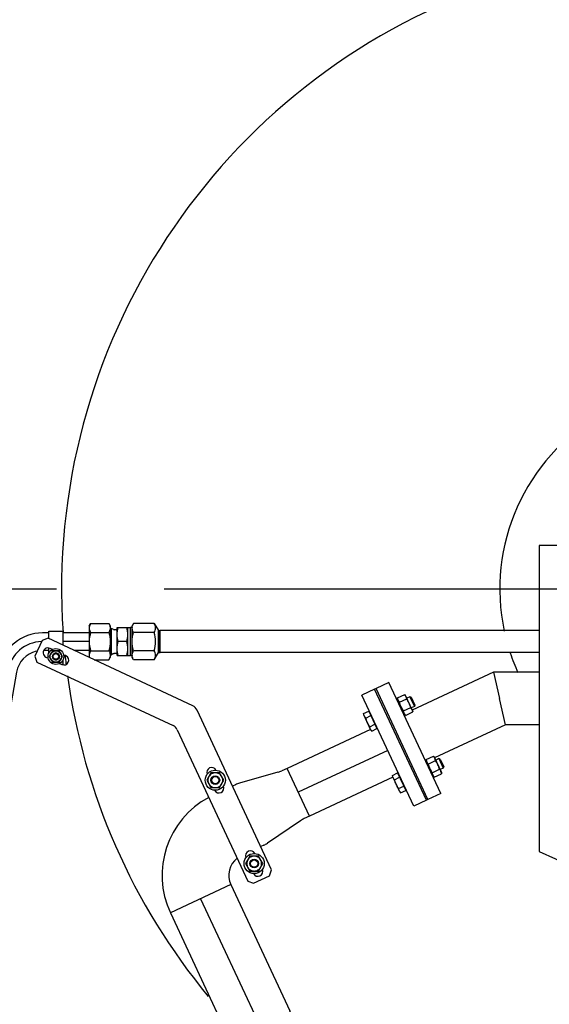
# Model space of a CAD drawing. Header units: millimetres. Extents: x 0 to 1189, y 0 to 841.
# Tile 94 of 184: x 156 to 180, y 587 to 632. Entities that reach past the tile are written whole.
import ezdxf

# ---------------------------------------------------------------- set-up
doc = ezdxf.new("R2010")
doc.units = ezdxf.units.MM
doc.header["$LTSCALE"] = 65.395
doc.linetypes.add('CENTER', pattern=[0.6, 0.375, -0.075, 0.075, -0.075])
for name, color, linetype in [('1907_734000_04_SIMPLE1_C_ABL1101', 7, 'CONTINUOUS'), ('1907_734000_04_SIMPLE1_T1_C_PBL1102', 7, 'CONTINUOUS'), ('32007_040000_TLKGS_KS_V_ABL1060', 7, 'CONTINUOUS'), ('32007_041000_TLKGS_KS_V_ABL1061', 7, 'CONTINUOUS'), ('32007_153200_13_ABL1030', 7, 'CONTINUOUS'), ('32007_153200_13_T1_PBL1170', 7, 'CONTINUOUS'), ('32007_153200_13_T2_PBL1138', 7, 'CONTINUOUS'), ('32007_153200_17_ABL1055', 7, 'CONTINUOUS'), ('32007_153200_17_T1_PBL1096', 7, 'CONTINUOUS'), ('32007_153701_05_PBL1090', 7, 'CONTINUOUS'), ('32007_153701_07_PBL1059', 7, 'CONTINUOUS'), ('32087_000000_TLKGS_MARKETING_ABL973', 7, 'CONTINUOUS'), ('8M32E_GENSET_GENERATOR_ABL1034', 7, 'CONTINUOUS'), ('8M32E_GENSET_GENERATOR_T1_PBL1035', 7, 'CONTINUOUS'), ('8M32E_GENSET_VERROHRUNG_ABL951', 7, 'CONTINUOUS'), ('BOGEN-S-2D-90-76_1X2_9_PBL1219', 7, 'CONTINUOUS'), ('D2616-2-K-76_1-2_9-60_3-2_9_PBL1169', 7, 'CONTINUOUS'), ('D3870-A2-S-20_PBL1056', 7, 'CONTINUOUS'), ('D3870-A2-S-20_PBL1093', 7, 'CONTINUOUS'), ('D3901-S20A-G3_4_PBL1094', 7, 'CONTINUOUS'), ('D6796-10_PBL2229', 7, 'CONTINUOUS'), ('D6796-10_PBL2233', 7, 'CONTINUOUS'), ('D6796-8_PBL2225', 7, 'CONTINUOUS'), ('D7603-A27X32-CU_PBL1095', 7, 'CONTINUOUS'), ('D931_1-M10X130_PBL2230', 7, 'CONTINUOUS'), ('D931_1-M10X130_PBL2234', 7, 'CONTINUOUS'), ('D931_1-M12X50_PBL1103', 7, 'CONTINUOUS'), ('D931_1-M12X50_PBL1104', 7, 'CONTINUOUS'), ('D931_1-M8X60_PBL2226', 7, 'CONTINUOUS'), ('D934-M10_PBL1057', 7, 'CONTINUOUS'), ('D934-M10_PBL1058', 7, 'CONTINUOUS'), ('D934-M12_PBL1136', 7, 'CONTINUOUS'), ('D934-M12_PBL1137', 7, 'CONTINUOUS'), ('D934-M8_PBL1091', 7, 'CONTINUOUS'), ('E1514-FF-DN50-PN6X2_PBL1172', 7, 'CONTINUOUS'), ('EN1092-1-01A-DN50-PN6_PBL1171', 7, 'CONTINUOUS'), ('EN1092-1-01A-DN65_PN16-77_5_PBL1031', 7, 'CONTINUOUS'), ('GWR-1_2-3_4_PBL1092', 7, 'CONTINUOUS'), ('rechts_4_VBL948', 7, 'CONTINUOUS')]:
    doc.layers.add(name, color=color, linetype=linetype)

# ---------------------------------------------------------------- blocks, each defined once
blk = doc.blocks.new('EN1092-1-01A-DN65_PN16-77_5_PBL1031', base_point=(167.605, 575.281))
at = {"layer": 'EN1092-1-01A-DN65_PN16-77_5_PBL1031', "color": 7, "linetype": 'Continuous'}
for p, q in [((163.905, 575.681), (171.305, 575.681)), ((163.905, 574.881), (163.905, 575.681)), ((171.305, 574.881), (171.305, 575.681)), ((163.905, 574.881), (171.305, 574.881))]:
    blk.add_line(p, q, dxfattribs=at)
blk = doc.blocks.new('32007_153200_13_T2_PBL1138', base_point=(166.049, 583.871))
at = {"layer": '32007_153200_13_T2_PBL1138', "color": 7, "linetype": 'Continuous'}
for p, q in [((165.729, 592.061), (162.97, 590.775)), ((165.729, 592.061), (168.415, 586.301)), ((162.97, 590.775), (165.656, 585.014)), ((166.083, 583.088), (166.083, 576.068)), ((169.127, 583.088), (169.127, 576.068)), ((166.083, 575.713), (166.083, 575.681)), ((169.127, 575.713), (169.127, 575.681))]:
    blk.add_line(p, q, dxfattribs=at)
at = {"layer": '32007_153200_13_T2_PBL1138', "color": 2, "linetype": 'CENTER'}
for p, q in [((164.349, 591.418), (167.036, 585.657)), ((167.605, 583.088), (167.605, 575.681))]:
    blk.add_line(p, q, dxfattribs=at)
at = {"layer": '32007_153200_13_T2_PBL1138', "color": 7, "linetype": 'Continuous'}
for radius in [7.602, 4.558]:
    blk.add_arc((161.525, 583.088), radius, 0, 25, dxfattribs=at)
at = {"layer": '32007_153200_13_T2_PBL1138', "color": 2, "linetype": 'CENTER'}
blk.add_arc((161.525, 583.088), 6.08, 0, 25, dxfattribs=at)
blk = doc.blocks.new('D2616-2-K-76_1-2_9-60_3-2_9_PBL1169', base_point=(167.563, 595.585))
at = {"layer": 'D2616-2-K-76_1-2_9-60_3-2_9_PBL1169', "color": 7, "linetype": 'Continuous'}
for p, q in [((168.298, 597.371), (168.059, 597.259)), ((169.318, 595.185), (168.298, 597.371)), ((167.882, 597.193), (166.122, 596.688)), ((165.946, 596.622), (165.808, 596.558)), ((169.318, 595.185), (169.078, 595.073)), ((168.914, 594.98), (167.396, 593.956)), ((167.232, 593.864), (167.095, 593.8))]:
    blk.add_line(p, q, dxfattribs=at)
for centre, start, end in [((167.552, 598.347), 286, 295), ((166.453, 595.535), 106, 115), ((169.585, 593.986), 115, 124), ((166.725, 594.951), 295, 304)]:
    blk.add_arc(centre, 1.2, start, end, dxfattribs=at)
blk = doc.blocks.new('32007_153200_13_T1_PBL1170', base_point=(170.85, 597.23))
at = {"layer": '32007_153200_13_T1_PBL1170', "color": 7, "linetype": 'Continuous'}
for p, q in [((172.11, 599.148), (168.298, 597.371)), ((172.382, 599.275), (172.36, 599.265)), ((169.318, 595.185), (168.298, 597.371)), ((173.129, 596.962), (169.318, 595.185)), ((173.401, 597.089), (173.379, 597.079))]:
    blk.add_line(p, q, dxfattribs=at)
at = {"layer": '32007_153200_13_T1_PBL1170', "color": 2, "linetype": 'CENTER'}
blk.add_line((172.891, 598.182), (168.808, 596.278), dxfattribs=at)
blk = doc.blocks.new('EN1092-1-01A-DN50-PN6_PBL1171', base_point=(173.181, 598.317))
at = {"layer": 'EN1092-1-01A-DN50-PN6_PBL1171', "color": 7, "linetype": 'Continuous'}
for p, q in [((172.288, 600.99), (171.708, 600.72)), ((174.655, 595.915), (172.288, 600.99)), ((174.075, 595.644), (171.708, 600.72)), ((174.655, 595.915), (174.075, 595.644))]:
    blk.add_line(p, q, dxfattribs=at)
blk = doc.blocks.new('BOGEN-S-2D-90-76_1X2_9_PBL1219', base_point=(164.802, 592.243))
at = {"layer": 'BOGEN-S-2D-90-76_1X2_9_PBL1219', "color": 7, "linetype": 'Continuous'}
blk.add_line((165.729, 592.061), (162.97, 590.775), dxfattribs=at)
for radius, start, end in [(4.042, 118.2084, 205.0001), (0.998, 128.0776, 205.0002)]:
    blk.add_arc((166.633, 592.483), radius, start, end, dxfattribs=at)
blk = doc.blocks.new('32007_153200_13_ABL1030', base_point=(168.812, 587.935))
at = {"layer": '32007_153200_13_T1_PBL1170'}
blk.add_blockref('32007_153200_13_T1_PBL1170', (170.85, 597.23), dxfattribs=at)
at = {"layer": '32007_153200_13_T2_PBL1138'}
blk.add_blockref('32007_153200_13_T2_PBL1138', (166.049, 583.871), dxfattribs=at)
at = {"layer": 'BOGEN-S-2D-90-76_1X2_9_PBL1219'}
blk.add_blockref('BOGEN-S-2D-90-76_1X2_9_PBL1219', (164.802, 592.243), dxfattribs=at)
at = {"layer": 'D2616-2-K-76_1-2_9-60_3-2_9_PBL1169'}
blk.add_blockref('D2616-2-K-76_1-2_9-60_3-2_9_PBL1169', (167.563, 595.585), dxfattribs=at)
at = {"layer": 'EN1092-1-01A-DN50-PN6_PBL1171'}
blk.add_blockref('EN1092-1-01A-DN50-PN6_PBL1171', (173.181, 598.317), dxfattribs=at)
at = {"layer": 'EN1092-1-01A-DN65_PN16-77_5_PBL1031'}
blk.add_blockref('EN1092-1-01A-DN65_PN16-77_5_PBL1031', (167.605, 575.281), dxfattribs=at)
blk = doc.blocks.new('D3870-A2-S-20_PBL1056', base_point=(152.875, 586.616))
at = {"layer": 'D3870-A2-S-20_PBL1056', "color": 7, "linetype": 'Continuous'}
for p, q in [((152.082, 586.268), (152.249, 587.214)), ((153.667, 586.964), (152.249, 587.214)), ((152.947, 587.025), (152.803, 586.212)), ((153.5, 586.018), (153.667, 586.964)), ((153.5, 586.018), (152.082, 586.268))]:
    blk.add_line(p, q, dxfattribs=at)
for points in [[(152.604, 587.151), (152.484, 587.172), (152.358, 587.168), (152.238, 587.15)], [(152.947, 587.025), (152.84, 587.083), (152.724, 587.13), (152.604, 587.151)], [(153.313, 587.026), (153.193, 587.047), (153.068, 587.043), (152.947, 587.025)], [(153.656, 586.9), (153.549, 586.958), (153.433, 587.005), (153.313, 587.026)], [(152.437, 586.206), (152.316, 586.227), (152.2, 586.276), (152.094, 586.337)], [(152.803, 586.212), (152.683, 586.191), (152.557, 586.184), (152.437, 586.206)], [(153.146, 586.081), (153.026, 586.102), (152.909, 586.151), (152.803, 586.212)], [(153.513, 586.087), (153.392, 586.066), (153.266, 586.059), (153.146, 586.081)]]:
    blk.add_open_spline(points, degree=3, dxfattribs=at)
blk = doc.blocks.new('GWR-1_2-3_4_PBL1092', base_point=(161.865, 603.161))
at = {"layer": 'GWR-1_2-3_4_PBL1092', "color": 7, "linetype": 'Continuous'}
for p, q in [((161.289, 603.992), (161.225, 603.881)), ((161.225, 602.441), (161.225, 603.881)), ((162.234, 603.992), (161.289, 603.992)), ((162.234, 603.576), (161.289, 603.576)), ((162.234, 603.992), (162.425, 603.661)), ((162.425, 603.661), (162.493, 603.661)), ((162.425, 602.661), (162.425, 603.661)), ((162.505, 602.661), (162.505, 603.661)), ((162.234, 602.745), (161.289, 602.745)), ((162.234, 602.329), (162.425, 602.661)), ((162.425, 602.661), (162.505, 602.661)), ((161.289, 602.329), (161.225, 602.441)), ((162.234, 602.329), (161.289, 602.329))]:
    blk.add_line(p, q, dxfattribs=at)
for centre, start, end in [((161.537, 603.784), 177.3814, 179.9972), ((161.537, 602.537), 180.0028, 182.6186)]:
    blk.add_arc(centre, 0.312, start, end, dxfattribs=at)
for points, knots in [([(161.225, 603.798), (161.226, 603.815), (161.235, 603.883), (161.264, 603.947), (161.289, 603.992)], [0, 0, 0, 0, 0.241122, 1, 1, 1, 1]), ([(161.289, 603.576), (161.28, 603.593), (161.246, 603.657), (161.225, 603.73), (161.225, 603.784)], [0, 0, 0, 0, 0.263017, 1, 1, 1, 1]), ([(162.234, 603.576), (162.27, 603.639), (162.326, 603.784), (162.27, 603.929), (162.234, 603.992)], [0, 0, 0, 0, 0.5, 1, 1, 1, 1]), ([(162.234, 602.745), (162.273, 602.88), (162.324, 603.161), (162.273, 603.442), (162.234, 603.576)], [0, 0, 0, 0, 0.5, 1, 1, 1, 1]), ([(161.225, 602.537), (161.225, 602.555), (161.231, 602.628), (161.262, 602.697), (161.289, 602.745)], [0, 0, 0, 0, 0.241275, 1, 1, 1, 1]), ([(162.234, 602.329), (162.27, 602.392), (162.326, 602.537), (162.27, 602.682), (162.234, 602.745)], [0, 0, 0, 0, 0.5, 1, 1, 1, 1]), ([(161.289, 602.329), (161.28, 602.345), (161.248, 602.405), (161.228, 602.472), (161.225, 602.523)], [0, 0, 0, 0, 0.262272, 1, 1, 1, 1])]:
    blk.add_open_spline(points, degree=3, knots=knots, dxfattribs=at)
for points in [[(161.225, 603.161), (161.225, 603.301), (161.251, 603.442), (161.289, 603.576)], [(161.289, 602.745), (161.251, 602.88), (161.225, 603.02), (161.225, 603.161)]]:
    blk.add_open_spline(points, degree=3, dxfattribs=at)
blk = doc.blocks.new('D3870-A2-S-20_PBL1093', base_point=(159.745, 603.161))
at = {"layer": 'D3870-A2-S-20_PBL1093', "color": 7, "linetype": 'Continuous'}
for p, q in [((159.265, 603.881), (159.329, 603.992)), ((159.265, 603.881), (159.265, 602.441)), ((159.329, 603.992), (160.156, 603.992)), ((159.329, 603.576), (160.156, 603.576)), ((160.156, 603.992), (160.225, 603.881)), ((160.225, 603.881), (160.225, 602.441)), ((159.329, 602.745), (160.156, 602.745)), ((159.265, 602.441), (159.27, 602.431)), ((159.49, 602.329), (160.156, 602.329)), ((160.156, 602.329), (160.225, 602.441))]:
    blk.add_line(p, q, dxfattribs=at)
for points, knots in [([(159.329, 603.992), (159.32, 603.975), (159.286, 603.911), (159.265, 603.838), (159.265, 603.784)], [0, 0, 0, 0, 0.263017, 1, 1, 1, 1]), ([(159.265, 603.784), (159.265, 603.767), (159.271, 603.693), (159.302, 603.624), (159.329, 603.576)], [0, 0, 0, 0, 0.241275, 1, 1, 1, 1]), ([(160.156, 603.992), (160.166, 603.975), (160.202, 603.912), (160.225, 603.838), (160.225, 603.784)], [0, 0, 0, 0, 0.264854, 1, 1, 1, 1]), ([(160.225, 603.784), (160.225, 603.766), (160.218, 603.693), (160.185, 603.624), (160.156, 603.576)], [0, 0, 0, 0, 0.239943, 1, 1, 1, 1]), ([(159.329, 602.745), (159.32, 602.728), (159.286, 602.664), (159.265, 602.591), (159.265, 602.537)], [0, 0, 0, 0, 0.263017, 1, 1, 1, 1]), ([(160.156, 602.745), (160.166, 602.728), (160.202, 602.665), (160.225, 602.591), (160.225, 602.537)], [0, 0, 0, 0, 0.264854, 1, 1, 1, 1]), ([(160.225, 602.537), (160.225, 602.519), (160.218, 602.446), (160.185, 602.377), (160.156, 602.329)], [0, 0, 0, 0, 0.239943, 1, 1, 1, 1])]:
    blk.add_open_spline(points, degree=3, knots=knots, dxfattribs=at)
for points in [[(159.329, 603.576), (159.291, 603.442), (159.265, 603.301), (159.265, 603.161)], [(160.156, 603.576), (160.197, 603.442), (160.225, 603.301), (160.225, 603.161)], [(159.265, 603.161), (159.265, 603.02), (159.291, 602.88), (159.329, 602.745)], [(160.225, 603.161), (160.225, 603.02), (160.197, 602.879), (160.156, 602.745)], [(159.265, 602.537), (159.265, 602.499), (159.273, 602.46), (159.285, 602.424)]]:
    blk.add_open_spline(points, degree=3, dxfattribs=at)
blk = doc.blocks.new('D3901-S20A-G3_4_PBL1094', base_point=(160.685, 603.161))
at = {"layer": 'D3901-S20A-G3_4_PBL1094', "color": 7, "linetype": 'Continuous'}
for p, q in [((160.225, 603.761), (160.281, 603.761)), ((160.374, 603.707), (160.281, 603.761)), ((160.281, 602.561), (160.281, 603.761)), ((160.374, 603.707), (160.398, 603.701)), ((160.497, 603.701), (160.398, 603.701)), ((160.545, 603.801), (161.145, 603.801)), ((160.545, 602.521), (160.545, 603.801)), ((161.025, 602.521), (161.025, 603.801)), ((161.145, 602.521), (161.145, 603.801)), ((160.989, 603.161), (160.581, 603.161)), ((160.225, 602.561), (160.281, 602.561)), ((160.374, 602.614), (160.281, 602.561)), ((160.374, 602.614), (160.398, 602.621)), ((160.497, 602.621), (160.398, 602.621)), ((160.545, 602.521), (161.145, 602.521))]:
    blk.add_line(p, q, dxfattribs=at)
for centre, start, end in [((160.497, 603.749), 270, 360), ((160.497, 602.573), 0, 90)]:
    blk.add_arc(centre, 0.048, start, end, dxfattribs=at)
for points in [[(160.545, 603.481), (160.545, 603.588), (160.559, 603.696), (160.581, 603.801)], [(161.025, 603.481), (161.025, 603.588), (161.011, 603.696), (160.989, 603.801)], [(160.581, 603.161), (160.559, 603.266), (160.545, 603.373), (160.545, 603.481)], [(160.545, 602.841), (160.545, 602.948), (160.559, 603.056), (160.581, 603.161)], [(160.989, 603.161), (161.011, 603.266), (161.025, 603.373), (161.025, 603.481)], [(161.025, 602.841), (161.025, 602.948), (161.011, 603.056), (160.989, 603.161)], [(160.581, 602.521), (160.559, 602.626), (160.545, 602.733), (160.545, 602.841)], [(160.989, 602.521), (161.011, 602.626), (161.025, 602.733), (161.025, 602.841)]]:
    blk.add_open_spline(points, degree=3, dxfattribs=at)
blk = doc.blocks.new('D7603-A27X32-CU_PBL1095', base_point=(161.185, 603.161))
at = {"layer": 'D7603-A27X32-CU_PBL1095', "color": 7, "linetype": 'Continuous'}
for p, q in [((161.225, 603.799), (161.145, 603.799)), ((161.225, 602.523), (161.145, 602.523))]:
    blk.add_line(p, q, dxfattribs=at)
blk = doc.blocks.new('32007_153200_17_T1_PBL1096', base_point=(155.915, 595.29))
at = {"layer": '32007_153200_17_T1_PBL1096', "color": 7, "linetype": 'Continuous'}
for p, q in [((157.425, 603.561), (157.135, 603.561)), ((159.265, 603.561), (158.065, 603.561)), ((157.425, 602.761), (157.193, 602.761)), ((159.265, 602.761), (158.564, 602.761)), ((155.165, 601.908), (152.564, 587.158)), ((155.953, 601.769), (153.352, 587.019))]:
    blk.add_line(p, q, dxfattribs=at)
at = {"layer": '32007_153200_17_T1_PBL1096', "color": 2, "linetype": 'CENTER'}
for p, q in [((159.265, 603.161), (158.065, 603.161)), ((155.559, 601.838), (152.958, 587.089))]:
    blk.add_line(p, q, dxfattribs=at)
at = {"layer": '32007_153200_17_T1_PBL1096', "color": 7, "linetype": 'Continuous'}
for radius, start in [(2, 90), (1.2, 104.0838)]:
    blk.add_arc((157.135, 601.561), radius, start, 170, dxfattribs=at)
at = {"layer": '32007_153200_17_T1_PBL1096', "color": 2, "linetype": 'CENTER'}
blk.add_arc((157.135, 601.561), 1.6, 91.4239, 170, dxfattribs=at)
blk = doc.blocks.new('32007_153200_17_ABL1055', base_point=(157.294, 595.005))
at = {"layer": '32007_153200_17_T1_PBL1096'}
blk.add_blockref('32007_153200_17_T1_PBL1096', (155.915, 595.29), dxfattribs=at)
at = {"layer": 'D3870-A2-S-20_PBL1056'}
blk.add_blockref('D3870-A2-S-20_PBL1056', (152.875, 586.616), dxfattribs=at)
at = {"layer": 'D3870-A2-S-20_PBL1093'}
blk.add_blockref('D3870-A2-S-20_PBL1093', (159.745, 603.161), dxfattribs=at)
at = {"layer": 'D3901-S20A-G3_4_PBL1094'}
blk.add_blockref('D3901-S20A-G3_4_PBL1094', (160.685, 603.161), dxfattribs=at)
at = {"layer": 'D7603-A27X32-CU_PBL1095'}
blk.add_blockref('D7603-A27X32-CU_PBL1095', (161.185, 603.161), dxfattribs=at)
at = {"layer": 'GWR-1_2-3_4_PBL1092'}
blk.add_blockref('GWR-1_2-3_4_PBL1092', (161.865, 603.161), dxfattribs=at)
blk = doc.blocks.new('D934-M10_PBL1057', base_point=(166.795, 593.022))
at = {"layer": 'D934-M10_PBL1057', "color": 7, "linetype": 'Continuous'}
for p, q in [((166.599, 593.362), (166.403, 593.022)), ((166.992, 593.362), (166.599, 593.362)), ((167.188, 593.022), (166.992, 593.362)), ((166.403, 593.022), (166.599, 592.682)), ((166.992, 592.682), (167.188, 593.022)), ((166.599, 592.682), (166.992, 592.682))]:
    blk.add_line(p, q, dxfattribs=at)
for points in [[(166.795, 593.362), (166.737, 593.362), (166.618, 593.33), (166.53, 593.243), (166.501, 593.192)], [(167.09, 593.192), (167.06, 593.243), (166.973, 593.33), (166.854, 593.362), (166.795, 593.362)], [(166.501, 593.192), (166.472, 593.141), (166.44, 593.022), (166.472, 592.903), (166.501, 592.852)], [(166.501, 592.852), (166.53, 592.802), (166.618, 592.714), (166.737, 592.682), (166.795, 592.682)], [(166.795, 592.682), (166.854, 592.682), (166.973, 592.714), (167.06, 592.802), (167.09, 592.852)], [(167.09, 592.852), (167.119, 592.903), (167.151, 593.022), (167.119, 593.141), (167.09, 593.192)]]:
    blk.add_open_spline(points, degree=3, dxfattribs=at)
blk = doc.blocks.new('D934-M10_PBL1058', base_point=(165.02, 596.829))
at = {"layer": 'D934-M10_PBL1058', "color": 7, "linetype": 'Continuous'}
for p, q in [((164.824, 597.169), (164.628, 596.829)), ((164.628, 596.829), (164.824, 596.489)), ((165.217, 597.169), (164.824, 597.169)), ((165.413, 596.829), (165.217, 597.169)), ((165.217, 596.489), (165.413, 596.829)), ((164.824, 596.489), (165.217, 596.489))]:
    blk.add_line(p, q, dxfattribs=at)
for points in [[(164.726, 596.999), (164.697, 596.948), (164.665, 596.829), (164.697, 596.71), (164.726, 596.659)], [(165.02, 597.169), (164.962, 597.169), (164.843, 597.137), (164.755, 597.049), (164.726, 596.999)], [(165.315, 596.999), (165.285, 597.049), (165.198, 597.137), (165.079, 597.169), (165.02, 597.169)], [(165.315, 596.659), (165.344, 596.71), (165.376, 596.829), (165.344, 596.948), (165.315, 596.999)], [(164.726, 596.659), (164.755, 596.608), (164.843, 596.521), (164.962, 596.489), (165.02, 596.489)], [(165.02, 596.489), (165.079, 596.489), (165.198, 596.521), (165.285, 596.608), (165.315, 596.659)]]:
    blk.add_open_spline(points, degree=3, dxfattribs=at)
blk = doc.blocks.new('32007_153701_07_PBL1059', base_point=(162.187, 597.719))
at = {"layer": '32007_153701_07_PBL1059', "color": 7, "linetype": 'Continuous'}
for p, q in [((157.12, 603.214), (156.782, 602.489)), ((157.386, 603.31), (157.12, 603.214)), ((163.994, 600.229), (157.386, 603.31)), ((157.584, 602.799), (157.476, 602.849)), ((156.782, 602.489), (156.878, 602.223)), ((156.878, 602.223), (163.091, 599.326)), ((157.29, 602.45), (157.397, 602.4)), ((158.201, 602.511), (158.093, 602.561)), ((157.907, 602.163), (158.015, 602.112)), ((167.593, 592.732), (164.187, 600.035)), ((163.284, 599.132), (166.505, 592.225)), ((166.771, 592.128), (167.496, 592.466)), ((167.496, 592.466), (167.593, 592.732)), ((166.505, 592.225), (166.771, 592.128))]:
    blk.add_line(p, q, dxfattribs=at)
for centre, radius, start, end in [((157.383, 602.65), 0.22, 65, 245), ((158.108, 602.312), 0.22, 245, 65), ((163.825, 599.866), 0.4, 25, 65), ((162.922, 598.963), 0.4, 25, 65), ((164.851, 597.191), 0.22, 26.0331, 204.7062), ((165.189, 596.466), 0.22, 206.0331, 24.7062), ((166.626, 593.385), 0.22, 26.0331, 204.7062), ((166.964, 592.66), 0.22, 206.0331, 24.7062)]:
    blk.add_arc(centre, radius, start, end, dxfattribs=at)
blk = doc.blocks.new('32007_153701_05_PBL1090', base_point=(157.745, 602.881))
at = {"layer": '32007_153701_05_PBL1090', "color": 7, "linetype": 'Continuous'}
for p, q in [((157.425, 603.641), (158.065, 603.641)), ((157.425, 603.292), (157.425, 603.641)), ((158.065, 603.641), (158.065, 602.993)), ((157.425, 602.641), (157.425, 602.864)), ((158.065, 602.32), (158.065, 602.121)), ((158.065, 602.121), (157.996, 602.121))]:
    blk.add_line(p, q, dxfattribs=at)
blk = doc.blocks.new('D934-M8_PBL1091', base_point=(157.745, 602.481))
at = {"layer": 'D934-M8_PBL1091', "color": 7, "linetype": 'Continuous'}
for p, q in [((157.595, 602.741), (157.445, 602.481)), ((157.895, 602.741), (157.595, 602.741)), ((158.045, 602.481), (157.895, 602.741)), ((157.445, 602.481), (157.595, 602.221)), ((157.595, 602.221), (157.895, 602.221)), ((157.895, 602.221), (158.045, 602.481))]:
    blk.add_line(p, q, dxfattribs=at)
blk.add_circle((157.745, 602.481), 0.26, dxfattribs=at)
for start, end in [(76.5204, 103.4796), (256.5204, 283.4796)]:
    blk.add_arc((157.745, 602.481), 0.16, start, end, dxfattribs=at)
blk = doc.blocks.new('D931_1-M12X50_PBL1103', base_point=(174.275, 597.035))
at = {"layer": 'D931_1-M12X50_PBL1103', "color": 7, "linetype": 'Continuous'}
for p, q in [((175.221, 597.817), (175.079, 597.75)), ((175.278, 597.796), (175.221, 597.817)), ((175.221, 597.817), (175.424, 597.382)), ((175.278, 597.796), (175.445, 597.439)), ((174.716, 597.581), (174.68, 597.564)), ((175.424, 597.382), (175.281, 597.315)), ((175.445, 597.439), (175.424, 597.382)), ((173.106, 597.05), (173.341, 597.16)), ((173.116, 596.989), (173.106, 597.05)), ((173.437, 596.301), (173.116, 596.989)), ((173.198, 596.851), (173.434, 596.961)), ((173.341, 597.16), (173.712, 596.364)), ((173.38, 597.077), (173.402, 597.087)), ((174.919, 597.146), (174.883, 597.129)), ((173.384, 596.453), (173.62, 596.563)), ((173.477, 596.254), (173.712, 596.364)), ((173.674, 596.446), (173.696, 596.457)), ((173.437, 596.301), (173.477, 596.254))]:
    blk.add_line(p, q, dxfattribs=at)
for points in [[(173.12, 596.99), (173.114, 597.01), (173.109, 597.03), (173.106, 597.05)], [(173.198, 596.851), (173.164, 596.892), (173.136, 596.939), (173.12, 596.99)], [(173.384, 596.453), (173.344, 596.515), (173.271, 596.643), (173.22, 596.781), (173.198, 596.851)], [(173.44, 596.303), (173.411, 596.348), (173.393, 596.4), (173.384, 596.453)], [(173.477, 596.254), (173.463, 596.27), (173.451, 596.286), (173.44, 596.303)]]:
    blk.add_open_spline(points, degree=3, dxfattribs=at)
blk = doc.blocks.new('D931_1-M12X50_PBL1104', base_point=(172.96, 599.855))
at = {"layer": 'D931_1-M12X50_PBL1104', "color": 7, "linetype": 'Continuous'}
for p, q in [((173.401, 600.401), (173.365, 600.384)), ((173.906, 600.636), (173.764, 600.57)), ((173.963, 600.616), (173.906, 600.636)), ((173.906, 600.636), (174.109, 600.201)), ((173.963, 600.616), (174.13, 600.258)), ((171.791, 599.869), (172.027, 599.979)), ((172.027, 599.979), (172.397, 599.184)), ((173.604, 599.966), (173.568, 599.949)), ((174.109, 600.201), (173.967, 600.135)), ((174.13, 600.258), (174.109, 600.201)), ((171.801, 599.809), (171.791, 599.869)), ((172.122, 599.121), (171.801, 599.809)), ((171.884, 599.67), (172.119, 599.78)), ((172.065, 599.897), (172.087, 599.907)), ((172.069, 599.273), (172.305, 599.383)), ((172.122, 599.121), (172.162, 599.074)), ((172.162, 599.074), (172.397, 599.184)), ((172.359, 599.266), (172.381, 599.276))]:
    blk.add_line(p, q, dxfattribs=at)
for points in [[(171.805, 599.81), (171.799, 599.829), (171.794, 599.849), (171.791, 599.869)], [(171.884, 599.67), (171.849, 599.711), (171.821, 599.759), (171.805, 599.81)], [(172.069, 599.273), (172.029, 599.335), (171.957, 599.462), (171.905, 599.601), (171.884, 599.67)], [(172.125, 599.123), (172.096, 599.168), (172.078, 599.22), (172.069, 599.273)], [(172.162, 599.074), (172.149, 599.09), (172.136, 599.106), (172.125, 599.123)]]:
    blk.add_open_spline(points, degree=3, dxfattribs=at)
blk = doc.blocks.new('D934-M12_PBL1136', base_point=(174.999, 597.448))
at = {"layer": 'D934-M12_PBL1136', "color": 7, "linetype": 'Continuous'}
for p, q in [((174.646, 597.768), (174.98, 597.924)), ((174.646, 597.768), (174.657, 597.708)), ((174.978, 597.02), (174.657, 597.708)), ((174.739, 597.569), (175.073, 597.725)), ((175.02, 597.877), (174.98, 597.924)), ((175.34, 597.189), (175.02, 597.877)), ((174.925, 597.172), (175.258, 597.327)), ((175.017, 596.973), (174.978, 597.02)), ((175.017, 596.973), (175.351, 597.128)), ((175.34, 597.189), (175.351, 597.128))]:
    blk.add_line(p, q, dxfattribs=at)
for centre, start, end in [((174.67, 597.652), 32.7846, 33.9213), ((175.327, 597.244), 212.7846, 213.9213)]:
    blk.add_arc(centre, 0.412, start, end, dxfattribs=at)
for points in [[(174.678, 597.662), (174.663, 597.695), (174.653, 597.732), (174.646, 597.768)], [(175.012, 597.882), (175.002, 597.896), (174.991, 597.91), (174.98, 597.924)], [(175.041, 597.831), (175.034, 597.846), (175.026, 597.861), (175.016, 597.875)], [(175.073, 597.725), (175.066, 597.761), (175.056, 597.797), (175.041, 597.831)], [(175.18, 597.533), (175.149, 597.599), (175.112, 597.663), (175.073, 597.725)], [(174.739, 597.569), (174.715, 597.597), (174.694, 597.628), (174.678, 597.662)], [(174.818, 597.364), (174.787, 597.43), (174.761, 597.499), (174.739, 597.569)], [(174.925, 597.172), (174.885, 597.233), (174.849, 597.297), (174.818, 597.364)], [(175.258, 597.327), (175.236, 597.397), (175.211, 597.466), (175.18, 597.533)], [(175.319, 597.234), (175.303, 597.268), (175.282, 597.299), (175.258, 597.327)], [(174.957, 597.065), (174.941, 597.099), (174.931, 597.135), (174.925, 597.172)], [(174.981, 597.021), (174.972, 597.036), (174.964, 597.05), (174.957, 597.065)], [(175.017, 596.973), (175.006, 596.986), (174.995, 597), (174.985, 597.015)], [(175.351, 597.128), (175.345, 597.165), (175.335, 597.201), (175.319, 597.234)]]:
    blk.add_open_spline(points, degree=3, dxfattribs=at)
blk = doc.blocks.new('D934-M12_PBL1137', base_point=(173.684, 600.268))
at = {"layer": 'D934-M12_PBL1137', "color": 7, "linetype": 'Continuous'}
for p, q in [((173.332, 600.588), (173.665, 600.743)), ((173.332, 600.588), (173.342, 600.527)), ((173.663, 599.839), (173.342, 600.527)), ((173.424, 600.389), (173.758, 600.545)), ((173.705, 600.697), (173.665, 600.743)), ((174.026, 600.008), (173.705, 600.697)), ((173.61, 599.991), (173.943, 600.147)), ((173.702, 599.792), (174.036, 599.948)), ((174.026, 600.008), (174.036, 599.948)), ((173.702, 599.792), (173.663, 599.839))]:
    blk.add_line(p, q, dxfattribs=at)
for centre, start, end in [((173.356, 600.472), 32.7846, 33.9213), ((174.012, 600.064), 212.7846, 213.9213)]:
    blk.add_arc(centre, 0.412, start, end, dxfattribs=at)
for points in [[(173.364, 600.482), (173.348, 600.515), (173.338, 600.551), (173.332, 600.588)], [(173.424, 600.389), (173.4, 600.417), (173.379, 600.448), (173.364, 600.482)], [(173.697, 600.701), (173.687, 600.716), (173.677, 600.73), (173.665, 600.743)], [(173.726, 600.651), (173.719, 600.666), (173.711, 600.681), (173.702, 600.695)], [(173.758, 600.545), (173.752, 600.581), (173.742, 600.617), (173.726, 600.651)], [(173.865, 600.352), (173.834, 600.419), (173.798, 600.483), (173.758, 600.545)], [(173.503, 600.183), (173.472, 600.25), (173.446, 600.319), (173.424, 600.389)], [(173.61, 599.991), (173.57, 600.053), (173.534, 600.117), (173.503, 600.183)], [(173.642, 599.885), (173.626, 599.919), (173.616, 599.955), (173.61, 599.991)], [(173.943, 600.147), (173.922, 600.217), (173.896, 600.286), (173.865, 600.352)], [(174.004, 600.054), (173.989, 600.088), (173.967, 600.119), (173.943, 600.147)], [(174.036, 599.948), (174.03, 599.984), (174.02, 600.021), (174.004, 600.054)], [(173.666, 599.841), (173.657, 599.855), (173.649, 599.87), (173.642, 599.885)], [(173.702, 599.792), (173.691, 599.806), (173.68, 599.82), (173.671, 599.834)]]:
    blk.add_open_spline(points, degree=3, dxfattribs=at)
blk = doc.blocks.new('E1514-FF-DN50-PN6X2_PBL1172', base_point=(173.507, 598.469))
at = {"layer": 'E1514-FF-DN50-PN6X2_PBL1172', "color": 7, "linetype": 'Continuous'}
for p, q in [((172.36, 601.024), (172.288, 600.99)), ((174.655, 595.915), (172.288, 600.99)), ((174.727, 595.948), (172.36, 601.024)), ((174.727, 595.948), (174.655, 595.915))]:
    blk.add_line(p, q, dxfattribs=at)
blk = doc.blocks.new('D6796-8_PBL2225', base_point=(157.745, 602.481))
at = {"layer": 'D6796-8_PBL2225', "color": 7, "linetype": 'Continuous'}
blk.add_circle((157.745, 602.481), 0.36, dxfattribs=at)
blk = doc.blocks.new('D931_1-M8X60_PBL2226', base_point=(157.745, 602.481))
at = {"layer": 'D931_1-M8X60_PBL2226', "color": 7, "linetype": 'Continuous'}
for radius in [0.16, 0.129]:
    blk.add_circle((157.745, 602.481), radius, dxfattribs=at)
blk = doc.blocks.new('D6796-10_PBL2229', base_point=(165.02, 596.829))
at = {"layer": 'D6796-10_PBL2229', "color": 7, "linetype": 'Continuous'}
blk.add_circle((165.02, 596.829), 0.46, dxfattribs=at)
blk = doc.blocks.new('D931_1-M10X130_PBL2230', base_point=(165.02, 596.829))
at = {"layer": 'D931_1-M10X130_PBL2230', "color": 7, "linetype": 'Continuous'}
for radius in [0.2, 0.163]:
    blk.add_circle((165.02, 596.829), radius, dxfattribs=at)
blk = doc.blocks.new('D6796-10_PBL2233', base_point=(166.795, 593.022))
at = {"layer": 'D6796-10_PBL2233', "color": 7, "linetype": 'Continuous'}
blk.add_circle((166.795, 593.022), 0.46, dxfattribs=at)
blk = doc.blocks.new('D931_1-M10X130_PBL2234', base_point=(166.795, 593.022))
at = {"layer": 'D931_1-M10X130_PBL2234', "color": 7, "linetype": 'Continuous'}
for radius in [0.2, 0.163]:
    blk.add_circle((166.795, 593.022), radius, dxfattribs=at)
blk = doc.blocks.new('8M32E_GENSET_VERROHRUNG_ABL951', base_point=(183.405, 625.051))
at = {"layer": '32007_153200_13_ABL1030'}
blk.add_blockref('32007_153200_13_ABL1030', (168.812, 587.935), dxfattribs=at)
at = {"layer": '32007_153200_17_ABL1055'}
blk.add_blockref('32007_153200_17_ABL1055', (157.294, 595.005), dxfattribs=at)
at = {"layer": '32007_153701_05_PBL1090'}
blk.add_blockref('32007_153701_05_PBL1090', (157.745, 602.881), dxfattribs=at)
at = {"layer": '32007_153701_07_PBL1059'}
blk.add_blockref('32007_153701_07_PBL1059', (162.187, 597.719), dxfattribs=at)
at = {"layer": 'D6796-10_PBL2229'}
blk.add_blockref('D6796-10_PBL2229', (165.02, 596.829), dxfattribs=at)
at = {"layer": 'D6796-10_PBL2233'}
blk.add_blockref('D6796-10_PBL2233', (166.795, 593.022), dxfattribs=at)
at = {"layer": 'D6796-8_PBL2225'}
blk.add_blockref('D6796-8_PBL2225', (157.745, 602.481), dxfattribs=at)
at = {"layer": 'D931_1-M10X130_PBL2230'}
blk.add_blockref('D931_1-M10X130_PBL2230', (165.02, 596.829), dxfattribs=at)
at = {"layer": 'D931_1-M10X130_PBL2234'}
blk.add_blockref('D931_1-M10X130_PBL2234', (166.795, 593.022), dxfattribs=at)
at = {"layer": 'D931_1-M12X50_PBL1103'}
blk.add_blockref('D931_1-M12X50_PBL1103', (174.275, 597.035), dxfattribs=at)
at = {"layer": 'D931_1-M12X50_PBL1104'}
blk.add_blockref('D931_1-M12X50_PBL1104', (172.96, 599.855), dxfattribs=at)
at = {"layer": 'D931_1-M8X60_PBL2226'}
blk.add_blockref('D931_1-M8X60_PBL2226', (157.745, 602.481), dxfattribs=at)
at = {"layer": 'D934-M10_PBL1057'}
blk.add_blockref('D934-M10_PBL1057', (166.795, 593.022), dxfattribs=at)
at = {"layer": 'D934-M10_PBL1058'}
blk.add_blockref('D934-M10_PBL1058', (165.02, 596.829), dxfattribs=at)
at = {"layer": 'D934-M12_PBL1136'}
blk.add_blockref('D934-M12_PBL1136', (174.999, 597.448), dxfattribs=at)
at = {"layer": 'D934-M12_PBL1137'}
blk.add_blockref('D934-M12_PBL1137', (173.684, 600.268), dxfattribs=at)
at = {"layer": 'D934-M8_PBL1091'}
blk.add_blockref('D934-M8_PBL1091', (157.745, 602.481), dxfattribs=at)
at = {"layer": 'E1514-FF-DN50-PN6X2_PBL1172'}
blk.add_blockref('E1514-FF-DN50-PN6X2_PBL1172', (173.507, 598.469), dxfattribs=at)
blk = doc.blocks.new('1907_734000_04_SIMPLE1_T1_C_PBL1102', base_point=(187.205, 598.24))
at = {"layer": '1907_734000_04_SIMPLE1_T1_C_PBL1102', "color": 2, "linetype": 'CENTER'}
blk.add_line((187.205, 605.561), (150.593, 605.561), dxfattribs=at)
blk = doc.blocks.new('1907_734000_04_SIMPLE1_C_ABL1101', base_point=(187.205, 598.24))
at = {"layer": '1907_734000_04_SIMPLE1_T1_C_PBL1102'}
blk.add_blockref('1907_734000_04_SIMPLE1_T1_C_PBL1102', (187.205, 598.24), dxfattribs=at)
blk = doc.blocks.new('32007_041000_TLKGS_KS_V_ABL1061', base_point=(185.515, 603.42))
at = {"layer": '1907_734000_04_SIMPLE1_C_ABL1101'}
blk.add_blockref('1907_734000_04_SIMPLE1_C_ABL1101', (187.205, 598.24), dxfattribs=at)
blk = doc.blocks.new('32007_040000_TLKGS_KS_V_ABL1060', base_point=(185.515, 603.42))
at = {"layer": '32007_041000_TLKGS_KS_V_ABL1061'}
blk.add_blockref('32007_041000_TLKGS_KS_V_ABL1061', (185.515, 603.42), dxfattribs=at)
blk = doc.blocks.new('32087_000000_TLKGS_MARKETING_ABL973', base_point=(183.47, 628.46))
at = {"layer": '32007_040000_TLKGS_KS_V_ABL1060'}
blk.add_blockref('32007_040000_TLKGS_KS_V_ABL1060', (185.515, 603.42), dxfattribs=at)
blk = doc.blocks.new('8M32E_GENSET_GENERATOR_T1_PBL1035', base_point=(193.925, 624.661))
at = {"layer": '8M32E_GENSET_GENERATOR_T1_PBL1035', "color": 7, "linetype": 'Continuous'}
for p, q in [((181.971, 607.55), (179.797, 607.55)), ((179.797, 607.55), (179.797, 593.567)), ((179.797, 603.661), (162.493, 603.661)), ((162.493, 602.661), (162.493, 603.661)), ((179.797, 602.661), (162.505, 602.661)), ((177.725, 601.767), (174.013, 600.036)), ((179.797, 601.767), (177.725, 601.767)), ((177.725, 601.767), (177.993, 600.561)), ((172.941, 601.294), (172.361, 601.024)), ((174.727, 595.949), (172.361, 601.024)), ((175.307, 596.219), (172.941, 601.294)), ((178.26, 599.355), (177.993, 600.561)), ((173.65, 599.867), (173.614, 599.85)), ((178.26, 599.355), (175.032, 597.85)), ((179.797, 599.355), (178.26, 599.355)), ((174.67, 597.681), (174.634, 597.664)), ((175.307, 596.219), (174.727, 595.949)), ((179.797, 593.567), (182.407, 592.404))]:
    blk.add_line(p, q, dxfattribs=at)
for radius, start, end in [(29.2, 320.4229, 183.8987), (9.2, 335.548, 192.1018), (29.2, 185.9198, 186.7123), (9.2, 198.5088, 204.452), (29.2, 187.8021, 219.5772)]:
    blk.add_arc((187.205, 605.561), radius, start, end, dxfattribs=at)
blk = doc.blocks.new('8M32E_GENSET_GENERATOR_ABL1034', base_point=(193.925, 624.661))
at = {"layer": '8M32E_GENSET_GENERATOR_T1_PBL1035'}
blk.add_blockref('8M32E_GENSET_GENERATOR_T1_PBL1035', (193.925, 624.661), dxfattribs=at)
blk = doc.blocks.new('RECHTS_4_VBL948', base_point=(175.565, 632.68))
at = {"layer": '32087_000000_TLKGS_MARKETING_ABL973'}
blk.add_blockref('32087_000000_TLKGS_MARKETING_ABL973', (183.47, 628.46), dxfattribs=at)
at = {"layer": '8M32E_GENSET_GENERATOR_ABL1034'}
blk.add_blockref('8M32E_GENSET_GENERATOR_ABL1034', (193.925, 624.661), dxfattribs=at)
at = {"layer": '8M32E_GENSET_VERROHRUNG_ABL951'}
blk.add_blockref('8M32E_GENSET_VERROHRUNG_ABL951', (183.405, 625.051), dxfattribs=at)

msp = doc.modelspace()

# ---------------------------------------------------------------- block references
at = {"layer": 'rechts_4_VBL948'}
msp.add_blockref('RECHTS_4_VBL948', (175.56523, 632.6795), dxfattribs=at)

doc.saveas('drawing.dxf')
